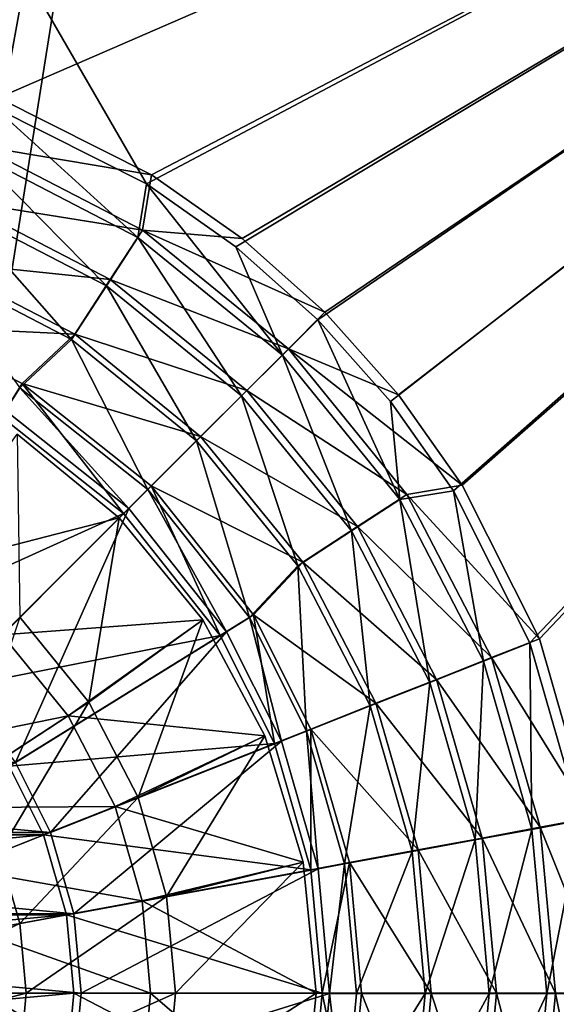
# Model space of a CAD drawing. Header units: metres. Extents: x -1004 to 0, y -808 to 0.
# Tile 20 of 139: x -446 to -366, y -446 to -299. Entities that reach past the tile are written whole.
import ezdxf

# ---------------------------------------------------------------- set-up
doc = ezdxf.new("R2010")
doc.units = ezdxf.units.M

msp = doc.modelspace()

# ---------------------------------------------------------------- linework, layer by layer
at = {"layer": 'top0123411'}
for points in [[(-10, -10, 90), (-502.018646, -625.846375, 90), (-994.037292, -10, 90)], [(-494.003571, -626.560364, 90), (-502.018646, -625.846375, 90), (-10, -10, 90)], [(-485.779327, -628.854126, 90), (-494.003571, -626.560364, 90), (-10, -10, 90)], [(-477.800262, -632.855408, 90), (-485.779327, -628.854126, 90), (-10, -10, 90)], [(-10, -10, 90), (-470.61264, -638.481506, 90), (-477.800262, -632.855408, 90)], [(-217.024689, -763.271118, 90), (-470.61264, -638.481506, 90), (-10, -10, 90)], [(-502.018616, -79.224953, 118.640182), (-502.018646, -605.043579, 109.461983), (-406.245697, -78.120522, 118.659462)], [(-502.018646, -605.043579, 109.461983), (-490.16217, -606.131226, 109.443001), (-406.245697, -78.120522, 118.659462)], [(-406.245697, -78.120522, 118.659462), (-490.16217, -606.131226, 109.443001), (-63.32338, -322.340668, 114.396584)], [(-63.32338, -322.340668, 114.396584), (-64.29863, -283.87738, 115.067963), (-406.245697, -78.120522, 118.659462)], [(-490.16217, -606.131226, 109.443001), (-62.767208, -397.710876, 113.080994), (-63.32338, -322.340668, 114.396584)], [(-490.16217, -606.131226, 109.443001), (-478.035339, -609.617432, 109.382149), (-62.767208, -397.710876, 113.080994)], [(-478.035339, -609.617432, 109.382149), (-63.974846, -472.164825, 111.781395), (-62.767208, -397.710876, 113.080994)]]:
    msp.add_3dface(points, dxfattribs=at)
at = {"layer": 'top0123412'}
for points in [[(-449.837494, -312.256042, 2169.999756), (-427.269409, -323.616211, 2169.999756), (-502.018646, -194.333847, 2169.999756)], [(-502.018646, -194.333847, 2169.999756), (-427.269409, -323.616211, 2169.999756), (-183.245575, -194.333847, 2169.999756)], [(-427.269409, -323.616211, 2169.999756), (-413.942505, -332.992767, 2169.999756), (-183.245575, -194.333847, 2169.999756)], [(-183.245575, -194.333847, 2169.999756), (-413.942505, -332.992767, 2169.999756), (-401.78009, -343.837189, 2169.999756)], [(-401.78009, -343.837189, 2169.999756), (-390.951721, -355.994965, 2169.999756), (-183.245575, -194.333847, 2169.999756)], [(-390.951721, -355.994965, 2169.999756), (-381.589203, -369.314484, 2169.999756), (-183.245575, -194.333847, 2169.999756)], [(-381.589203, -369.314484, 2169.999756), (-370.22757, -391.913391, 2169.999756), (-183.245575, -194.333847, 2169.999756)], [(-370.22757, -391.913391, 2169.999756), (-362.654358, -418.302765, 2169.999756), (-183.245575, -194.333847, 2169.999756)], [(-183.245575, -195.279739, 2167.143799), (-449.289581, -310.821777, 2167.143799), (-502.018646, -195.279739, 2167.143799)], [(-426.47702, -322.301056, 2167.143799), (-449.289581, -310.821777, 2167.143799), (-183.245575, -195.279739, 2167.143799)], [(-413.013092, -331.770416, 2167.143799), (-426.47702, -322.301056, 2167.143799), (-183.245575, -195.279739, 2167.143799)], [(-183.245575, -195.279739, 2167.143799), (-400.724335, -342.721741, 2167.143799), (-413.013092, -331.770416, 2167.143799)], [(-389.77298, -355.010529, 2167.143799), (-400.724335, -342.721741, 2167.143799), (-183.245575, -195.279739, 2167.143799)], [(-380.303619, -368.474457, 2167.143799), (-389.77298, -355.010529, 2167.143799), (-183.245575, -195.279739, 2167.143799)], [(-183.245575, -195.279739, 2167.143799), (-368.824341, -391.287018, 2167.143799), (-380.303619, -368.474457, 2167.143799)], [(-361.158539, -417.94873, 2167.143799), (-368.824341, -391.287018, 2167.143799), (-183.245575, -195.279739, 2167.143799)], [(-449.289581, -310.821777, 2167.143799), (-426.47702, -322.301056, 2167.143799), (-452.112244, -317.955048, 2158.308838)], [(-452.570892, -319.161133, 2161.194092), (-428.51004, -331.631378, 2161.194092), (-449.837494, -312.256042, 2169.999756)], [(-428.51004, -331.631378, 2161.194092), (-427.269409, -323.616211, 2169.999756), (-449.837494, -312.256042, 2169.999756)], [(-455.728973, -327.135315, 2153.198975), (-433.204834, -338.809113, 2153.198975), (-452.570892, -319.161133, 2161.194092)], [(-452.112244, -317.955048, 2158.308838), (-427.827759, -330.535919, 2158.308838), (-455.338867, -326.105316, 2150.335205)], [(-433.204834, -338.809113, 2153.198975), (-428.51004, -331.631378, 2161.194092), (-452.570892, -319.161133, 2161.194092)], [(-426.47702, -322.301056, 2167.143799), (-427.827759, -330.535919, 2158.308838), (-452.112244, -317.955048, 2158.308838)], [(-428.51004, -331.631378, 2161.194092), (-407.032928, -349.086884, 2161.194092), (-427.269409, -323.616211, 2169.999756)], [(-426.47702, -322.301056, 2167.143799), (-413.013092, -331.770416, 2167.143799), (-427.827759, -330.535919, 2158.308838)], [(-407.032928, -349.086884, 2161.194092), (-413.942505, -332.992767, 2169.999756), (-427.269409, -323.616211, 2169.999756)], [(-455.338867, -326.105316, 2150.335205), (-432.624451, -337.872803, 2150.335205), (-458.905396, -335.114227, 2143.397217)], [(-427.827759, -330.535919, 2158.308838), (-432.624451, -337.872803, 2150.335205), (-455.338867, -326.105316, 2150.335205)], [(-459.23407, -335.985565, 2146.241211), (-438.415466, -346.775421, 2146.241211), (-455.728973, -327.135315, 2153.198975)], [(-438.415466, -346.775421, 2146.241211), (-433.204834, -338.809113, 2153.198975), (-455.728973, -327.135315, 2153.198975)], [(-432.624451, -337.872803, 2150.335205), (-427.827759, -330.535919, 2158.308838), (-406.148865, -348.146301, 2158.308838)], [(-413.013092, -331.770416, 2167.143799), (-400.724335, -342.721741, 2167.143799), (-427.827759, -330.535919, 2158.308838)], [(-427.827759, -330.535919, 2158.308838), (-400.724335, -342.721741, 2167.143799), (-406.148865, -348.146301, 2158.308838)], [(-433.204834, -338.809113, 2153.198975), (-413.099426, -355.14978, 2153.198975), (-428.51004, -331.631378, 2161.194092)], [(-413.099426, -355.14978, 2153.198975), (-407.032928, -349.086884, 2161.194092), (-428.51004, -331.631378, 2161.194092)], [(-401.78009, -343.837189, 2169.999756), (-413.942505, -332.992767, 2169.999756), (-407.032928, -349.086884, 2161.194092)], [(-458.905396, -335.114227, 2143.397217), (-437.926453, -345.982605, 2143.397217), (-462.73587, -344.787262, 2137.627197)], [(-432.624451, -337.872803, 2150.335205), (-437.926453, -345.982605, 2143.397217), (-458.905396, -335.114227, 2143.397217)], [(-446.10199, -353.965118, 2140.483154), (-438.415466, -346.775421, 2146.241211), (-459.23407, -335.985565, 2146.241211)], [(-437.926453, -345.982605, 2143.397217), (-432.624451, -337.872803, 2150.335205), (-412.347168, -354.344604, 2150.335205)], [(-412.347168, -354.344604, 2150.335205), (-432.624451, -337.872803, 2150.335205), (-406.148865, -348.146301, 2158.308838)], [(-438.415466, -346.775421, 2146.241211), (-419.832458, -361.878784, 2146.241211), (-433.204834, -338.809113, 2153.198975)], [(-419.832458, -361.878784, 2146.241211), (-413.099426, -355.14978, 2153.198975), (-433.204834, -338.809113, 2153.198975)], [(-400.724335, -342.721741, 2167.143799), (-389.77298, -355.010529, 2167.143799), (-406.148865, -348.146301, 2158.308838)], [(-407.032928, -349.086884, 2161.194092), (-389.59021, -370.574341, 2161.194092), (-401.78009, -343.837189, 2169.999756)], [(-389.59021, -370.574341, 2161.194092), (-390.951721, -355.994965, 2169.999756), (-401.78009, -343.837189, 2169.999756)], [(-437.926453, -345.982605, 2143.397217), (-445.733917, -353.343445, 2137.627197), (-462.73587, -344.787262, 2137.627197)], [(-462.73587, -344.787262, 2137.627197), (-445.733917, -353.343445, 2137.627197), (-448.798889, -358.28421, 2137.627197)], [(-446.10199, -353.965118, 2140.483154), (-427.043518, -369.085602, 2140.483154), (-438.415466, -346.775421, 2146.241211)], [(-445.733917, -353.343445, 2137.627197), (-437.926453, -345.982605, 2143.397217), (-419.198456, -361.195892, 2143.397217)], [(-427.043518, -369.085602, 2140.483154), (-419.832458, -361.878784, 2146.241211), (-438.415466, -346.775421, 2146.241211)], [(-419.198456, -361.195892, 2143.397217), (-437.926453, -345.982605, 2143.397217), (-412.347168, -354.344604, 2150.335205)], [(-412.347168, -354.344604, 2150.335205), (-406.148865, -348.146301, 2158.308838), (-388.538513, -369.825195, 2158.308838)], [(-406.148865, -348.146301, 2158.308838), (-389.77298, -355.010529, 2167.143799), (-380.303619, -368.474457, 2167.143799)], [(-406.148865, -348.146301, 2158.308838), (-380.303619, -368.474457, 2167.143799), (-388.538513, -369.825195, 2158.308838)], [(-413.099426, -355.14978, 2153.198975), (-396.770721, -375.264893, 2153.198975), (-407.032928, -349.086884, 2161.194092)], [(-396.770721, -375.264893, 2153.198975), (-389.59021, -370.574341, 2161.194092), (-407.032928, -349.086884, 2161.194092)], [(-448.798889, -358.28421, 2137.627197), (-445.733917, -353.343445, 2137.627197), (-430.666382, -372.663788, 2137.627197)], [(-429.866547, -371.919464, 2140.483154), (-446.10199, -353.965118, 2140.483154), (-448.207489, -357.36615, 2140.483154)], [(-427.043518, -369.085602, 2140.483154), (-446.10199, -353.965118, 2140.483154), (-429.866547, -371.919464, 2140.483154)], [(-426.555084, -368.552521, 2137.627197), (-445.733917, -353.343445, 2137.627197), (-419.198456, -361.195892, 2143.397217)], [(-445.733917, -353.343445, 2137.627197), (-426.555084, -368.552521, 2137.627197), (-430.666382, -372.663788, 2137.627197)], [(-419.198456, -361.195892, 2143.397217), (-412.347168, -354.344604, 2150.335205), (-395.875366, -374.621887, 2150.335205)], [(-395.875366, -374.621887, 2150.335205), (-412.347168, -354.344604, 2150.335205), (-388.538513, -369.825195, 2158.308838)], [(-419.832458, -361.878784, 2146.241211), (-404.740173, -380.470764, 2146.241211), (-413.099426, -355.14978, 2153.198975)], [(-404.740173, -380.470764, 2146.241211), (-396.770721, -375.264893, 2153.198975), (-413.099426, -355.14978, 2153.198975)], [(-456.00415, -398.036957, 2169.999756), (-429.866547, -371.919464, 2140.483154), (-448.207489, -357.36615, 2140.483154)], [(-381.589203, -369.314484, 2169.999756), (-390.951721, -355.994965, 2169.999756), (-389.59021, -370.574341, 2161.194092)], [(-448.798889, -358.28421, 2137.627197), (-430.666382, -372.663788, 2137.627197), (-468.277069, -389.683258, 2167.143799)], [(-426.555084, -368.552521, 2137.627197), (-419.198456, -361.195892, 2143.397217), (-403.985168, -379.923889, 2143.397217)], [(-403.985168, -379.923889, 2143.397217), (-419.198456, -361.195892, 2143.397217), (-395.875366, -374.621887, 2150.335205)], [(-427.043518, -369.085602, 2140.483154), (-411.945526, -388.135132, 2140.483154), (-419.832458, -361.878784, 2146.241211)], [(-411.945526, -388.135132, 2140.483154), (-404.740173, -380.470764, 2146.241211), (-419.832458, -361.878784, 2146.241211)], [(-430.666382, -372.663788, 2137.627197), (-426.555084, -368.552521, 2137.627197), (-416.286774, -390.796326, 2137.627197)], [(-415.341156, -390.249329, 2140.483154), (-427.043518, -369.085602, 2140.483154), (-429.866547, -371.919464, 2140.483154)], [(-411.945526, -388.135132, 2140.483154), (-427.043518, -369.085602, 2140.483154), (-415.341156, -390.249329, 2140.483154)], [(-411.346008, -387.731354, 2137.627197), (-426.555084, -368.552521, 2137.627197), (-403.985168, -379.923889, 2143.397217)], [(-426.555084, -368.552521, 2137.627197), (-411.346008, -387.731354, 2137.627197), (-416.286774, -390.796326, 2137.627197)], [(-380.303619, -368.474457, 2167.143799), (-368.824341, -391.287018, 2167.143799), (-388.538513, -369.825195, 2158.308838)], [(-395.875366, -374.621887, 2150.335205), (-388.538513, -369.825195, 2158.308838), (-375.957611, -394.10968, 2158.308838)], [(-389.59021, -370.574341, 2161.194092), (-377.134308, -394.642639, 2161.194092), (-381.589203, -369.314484, 2169.999756)], [(-388.538513, -369.825195, 2158.308838), (-368.824341, -391.287018, 2167.143799), (-375.957611, -394.10968, 2158.308838)], [(-377.134308, -394.642639, 2161.194092), (-370.22757, -391.913391, 2169.999756), (-381.589203, -369.314484, 2169.999756)], [(-456.00415, -398.036957, 2169.999756), (-446.746582, -409.717224, 2169.999756), (-429.866547, -371.919464, 2140.483154)], [(-446.746582, -409.717224, 2169.999756), (-415.341156, -390.249329, 2140.483154), (-429.866547, -371.919464, 2140.483154)], [(-396.770721, -375.264893, 2153.198975), (-385.110352, -397.79599, 2153.198975), (-389.59021, -370.574341, 2161.194092)], [(-385.110352, -397.79599, 2153.198975), (-377.134308, -394.642639, 2161.194092), (-389.59021, -370.574341, 2161.194092)], [(-430.666382, -372.663788, 2137.627197), (-456.793945, -398.791382, 2167.143799), (-468.277069, -389.683258, 2167.143799)], [(-430.666382, -372.663788, 2137.627197), (-416.286774, -390.796326, 2137.627197), (-456.793945, -398.791382, 2167.143799)], [(-403.985168, -379.923889, 2143.397217), (-395.875366, -374.621887, 2150.335205), (-384.10788, -397.336304, 2150.335205)], [(-384.10788, -397.336304, 2150.335205), (-395.875366, -374.621887, 2150.335205), (-375.957611, -394.10968, 2158.308838)], [(-404.740173, -380.470764, 2146.241211), (-393.962708, -401.295807, 2146.241211), (-396.770721, -375.264893, 2153.198975)], [(-393.962708, -401.295807, 2146.241211), (-385.110352, -397.79599, 2153.198975), (-396.770721, -375.264893, 2153.198975)], [(-411.945526, -388.135132, 2140.483154), (-403.443298, -405.044983, 2140.483154), (-404.740173, -380.470764, 2146.241211)], [(-411.346008, -387.731354, 2137.627197), (-403.985168, -379.923889, 2143.397217), (-393.116791, -400.902832, 2143.397217)], [(-403.443298, -405.044983, 2140.483154), (-393.962708, -401.295807, 2146.241211), (-404.740173, -380.470764, 2146.241211)], [(-393.116791, -400.902832, 2143.397217), (-403.985168, -379.923889, 2143.397217), (-384.10788, -397.336304, 2150.335205)], [(-416.286774, -390.796326, 2137.627197), (-411.346008, -387.731354, 2137.627197), (-408.195831, -406.873444, 2137.627197)], [(-407.158081, -406.528473, 2140.483154), (-411.945526, -388.135132, 2140.483154), (-415.341156, -390.249329, 2140.483154)], [(-403.443298, -405.044983, 2140.483154), (-411.945526, -388.135132, 2140.483154), (-407.158081, -406.528473, 2140.483154)], [(-402.789825, -404.733307, 2137.627197), (-411.346008, -387.731354, 2137.627197), (-393.116791, -400.902832, 2143.397217)], [(-411.346008, -387.731354, 2137.627197), (-402.789825, -404.733307, 2137.627197), (-408.195831, -406.873444, 2137.627197)], [(-416.286774, -390.796326, 2137.627197), (-447.685822, -410.274506, 2167.143799), (-456.793945, -398.791382, 2167.143799)], [(-416.286774, -390.796326, 2137.627197), (-408.195831, -406.873444, 2137.627197), (-447.685822, -410.274506, 2167.143799)], [(-446.746582, -409.717224, 2169.999756), (-441.522003, -420.108612, 2169.999756), (-415.341156, -390.249329, 2140.483154)], [(-441.522003, -420.108612, 2169.999756), (-407.158081, -406.528473, 2140.483154), (-415.341156, -390.249329, 2140.483154)], [(-377.134308, -394.642639, 2161.194092), (-369.957367, -419.651031, 2161.194092), (-370.22757, -391.913391, 2169.999756)], [(-368.824341, -391.287018, 2167.143799), (-361.158539, -417.94873, 2167.143799), (-375.957611, -394.10968, 2158.308838)], [(-369.957367, -419.651031, 2161.194092), (-362.654358, -418.302765, 2169.999756), (-370.22757, -391.913391, 2169.999756)], [(-385.110352, -397.79599, 2153.198975), (-378.391785, -421.207153, 2153.198975), (-377.134308, -394.642639, 2161.194092)], [(-384.10788, -397.336304, 2150.335205), (-375.957611, -394.10968, 2158.308838), (-368.701752, -419.345459, 2158.308838)], [(-378.391785, -421.207153, 2153.198975), (-369.957367, -419.651031, 2161.194092), (-377.134308, -394.642639, 2161.194092)], [(-375.957611, -394.10968, 2158.308838), (-361.158539, -417.94873, 2167.143799), (-368.701752, -419.345459, 2158.308838)], [(-393.962708, -401.295807, 2146.241211), (-387.752869, -422.934265, 2146.241211), (-385.110352, -397.79599, 2153.198975)], [(-393.116791, -400.902832, 2143.397217), (-384.10788, -397.336304, 2150.335205), (-377.321136, -420.940521, 2150.335205)], [(-387.752869, -422.934265, 2146.241211), (-378.391785, -421.207153, 2153.198975), (-385.110352, -397.79599, 2153.198975)], [(-377.321136, -420.940521, 2150.335205), (-384.10788, -397.336304, 2150.335205), (-368.701752, -419.345459, 2158.308838)], [(-403.443298, -405.044983, 2140.483154), (-397.778778, -424.783356, 2140.483154), (-393.962708, -401.295807, 2146.241211)], [(-402.789825, -404.733307, 2137.627197), (-393.116791, -400.902832, 2143.397217), (-386.848572, -422.703583, 2143.397217)], [(-397.778778, -424.783356, 2140.483154), (-387.752869, -422.934265, 2146.241211), (-393.962708, -401.295807, 2146.241211)], [(-386.848572, -422.703583, 2143.397217), (-393.116791, -400.902832, 2143.397217), (-377.321136, -420.940521, 2150.335205)], [(-408.195831, -406.873444, 2137.627197), (-402.789825, -404.733307, 2137.627197), (-402.796021, -425.654083, 2137.627197)], [(-401.709503, -425.524811, 2140.483154), (-403.443298, -405.044983, 2140.483154), (-407.158081, -406.528473, 2140.483154)], [(-397.778778, -424.783356, 2140.483154), (-403.443298, -405.044983, 2140.483154), (-401.709503, -425.524811, 2140.483154)], [(-402.789825, -404.733307, 2137.627197), (-397.078857, -424.596069, 2137.627197), (-402.796021, -425.654083, 2137.627197)], [(-397.078857, -424.596069, 2137.627197), (-402.789825, -404.733307, 2137.627197), (-386.848572, -422.703583, 2143.397217)], [(-408.195831, -406.873444, 2137.627197), (-442.551605, -420.474213, 2167.143799), (-447.685822, -410.274506, 2167.143799)], [(-408.195831, -406.873444, 2137.627197), (-402.796021, -425.654083, 2137.627197), (-442.551605, -420.474213, 2167.143799)], [(-441.522003, -420.108612, 2169.999756), (-438.047211, -432.223419, 2169.999756), (-407.158081, -406.528473, 2140.483154)], [(-438.047211, -432.223419, 2169.999756), (-401.709503, -425.524811, 2140.483154), (-407.158081, -406.528473, 2140.483154)], [(-557.29071, -409.717224, 2169.999756), (-562.51532, -420.108612, 2169.999756), (-441.522003, -420.108612, 2169.999756)], [(-557.29071, -409.717224, 2169.999756), (-441.522003, -420.108612, 2169.999756), (-446.746582, -409.717224, 2169.999756)], [(-447.685822, -410.274506, 2167.143799), (-442.551605, -420.474213, 2167.143799), (-561.485718, -420.474213, 2167.143799)], [(-369.957367, -419.651031, 2161.194092), (-367.728546, -444.096008, 2161.194092), (-362.654358, -418.302765, 2169.999756)], [(-361.158539, -417.94873, 2167.143799), (-358.766846, -444.016083, 2167.143799), (-368.701752, -419.345459, 2158.308838)], [(-367.728546, -444.096008, 2161.194092), (-360.302094, -444.059662, 2169.999756), (-362.654358, -418.302765, 2169.999756)], [(-562.51532, -420.108612, 2169.999756), (-565.990112, -432.223419, 2169.999756), (-438.047211, -432.223419, 2169.999756)], [(-562.51532, -420.108612, 2169.999756), (-438.047211, -432.223419, 2169.999756), (-441.522003, -420.108612, 2169.999756)], [(-378.391785, -421.207153, 2153.198975), (-376.305298, -444.090912, 2153.198975), (-369.957367, -419.651031, 2161.194092)], [(-377.321136, -420.940521, 2150.335205), (-368.701752, -419.345459, 2158.308838), (-366.438293, -444.016083, 2158.308838)], [(-376.305298, -444.090912, 2153.198975), (-367.728546, -444.096008, 2161.194092), (-369.957367, -419.651031, 2161.194092)], [(-368.701752, -419.345459, 2158.308838), (-358.766846, -444.016083, 2167.143799), (-366.438293, -444.016083, 2158.308838)], [(-442.551605, -420.474213, 2167.143799), (-564.908264, -432.377838, 2167.143799), (-561.485718, -420.474213, 2167.143799)], [(-442.551605, -420.474213, 2167.143799), (-439.129059, -432.377838, 2167.143799), (-564.908264, -432.377838, 2167.143799)], [(-402.796021, -425.654083, 2137.627197), (-439.129059, -432.377838, 2167.143799), (-442.551605, -420.474213, 2167.143799)], [(-387.752869, -422.934265, 2146.241211), (-385.824402, -444.085236, 2146.241211), (-378.391785, -421.207153, 2153.198975)], [(-386.848572, -422.703583, 2143.397217), (-377.321136, -420.940521, 2150.335205), (-375.20401, -444.016083, 2150.335205)], [(-385.824402, -444.085236, 2146.241211), (-376.305298, -444.090912, 2153.198975), (-378.391785, -421.207153, 2153.198975)], [(-375.20401, -444.016083, 2150.335205), (-377.321136, -420.940521, 2150.335205), (-366.438293, -444.016083, 2158.308838)], [(-397.778778, -424.783356, 2140.483154), (-396.019379, -444.048767, 2140.483154), (-387.752869, -422.934265, 2146.241211)], [(-397.078857, -424.596069, 2137.627197), (-386.848572, -422.703583, 2143.397217), (-384.893188, -444.016083, 2143.397217)], [(-396.019379, -444.048767, 2140.483154), (-385.824402, -444.085236, 2146.241211), (-387.752869, -422.934265, 2146.241211)], [(-384.893188, -444.016083, 2143.397217), (-386.848572, -422.703583, 2143.397217), (-375.20401, -444.016083, 2150.335205)], [(-402.796021, -425.654083, 2137.627197), (-397.078857, -424.596069, 2137.627197), (-401.111298, -444.016083, 2137.627197)], [(-397.078857, -424.596069, 2137.627197), (-395.297058, -444.016083, 2137.627197), (-401.111298, -444.016083, 2137.627197)], [(-395.297058, -444.016083, 2137.627197), (-397.078857, -424.596069, 2137.627197), (-384.893188, -444.016083, 2143.397217)], [(-402.796021, -425.654083, 2137.627197), (-401.111298, -444.016083, 2137.627197), (-439.129059, -432.377838, 2167.143799)], [(-438.047211, -432.223419, 2169.999756), (-436.96933, -444.042145, 2169.999756), (-401.709503, -425.524811, 2140.483154)], [(-436.96933, -444.042145, 2169.999756), (-400.019379, -444.056702, 2140.483154), (-401.709503, -425.524811, 2140.483154)], [(-400.019379, -444.056702, 2140.483154), (-397.778778, -424.783356, 2140.483154), (-401.709503, -425.524811, 2140.483154)], [(-400.019379, -444.056702, 2140.483154), (-396.019379, -444.048767, 2140.483154), (-397.778778, -424.783356, 2140.483154)], [(-565.990112, -432.223419, 2169.999756), (-567.067993, -444.042145, 2169.999756), (-436.96933, -444.042145, 2169.999756)], [(-565.990112, -432.223419, 2169.999756), (-436.96933, -444.042145, 2169.999756), (-438.047211, -432.223419, 2169.999756)], [(-439.129059, -432.377838, 2167.143799), (-565.976074, -444.016083, 2167.143799), (-564.908264, -432.377838, 2167.143799)], [(-439.129059, -432.377838, 2167.143799), (-438.061249, -444.016083, 2167.143799), (-565.976074, -444.016083, 2167.143799)], [(-401.111298, -444.016083, 2137.627197), (-438.061249, -444.016083, 2167.143799), (-439.129059, -432.377838, 2167.143799)], [(-567.067993, -444.042145, 2169.999756), (-438.065399, -455.907043, 2169.999756), (-436.96933, -444.042145, 2169.999756)], [(-567.067993, -444.042145, 2169.999756), (-565.971924, -455.907043, 2169.999756), (-438.065399, -455.907043, 2169.999756)], [(-438.061249, -444.016083, 2167.143799), (-564.908264, -455.654327, 2167.143799), (-565.976074, -444.016083, 2167.143799)], [(-438.061249, -444.016083, 2167.143799), (-439.129059, -455.654327, 2167.143799), (-564.908264, -455.654327, 2167.143799)], [(-402.796021, -462.378082, 2137.627197), (-439.129059, -455.654327, 2167.143799), (-438.061249, -444.016083, 2167.143799)], [(-436.96933, -444.042145, 2169.999756), (-438.065399, -455.907043, 2169.999756), (-400.019379, -444.056702, 2140.483154)], [(-438.065399, -455.907043, 2169.999756), (-401.738037, -462.661499, 2140.483154), (-400.019379, -444.056702, 2140.483154)], [(-401.111298, -444.016083, 2137.627197), (-402.796021, -462.378082, 2137.627197), (-438.061249, -444.016083, 2167.143799)], [(-401.111298, -444.016083, 2137.627197), (-397.078857, -463.436096, 2137.627197), (-402.796021, -462.378082, 2137.627197)], [(-401.738037, -462.661499, 2140.483154), (-397.801758, -463.372803, 2140.483154), (-400.019379, -444.056702, 2140.483154)], [(-401.111298, -444.016083, 2137.627197), (-395.297058, -444.016083, 2137.627197), (-397.078857, -463.436096, 2137.627197)], [(-397.801758, -463.372803, 2140.483154), (-396.019379, -444.048767, 2140.483154), (-400.019379, -444.056702, 2140.483154)], [(-396.019379, -444.048767, 2140.483154), (-397.801758, -463.372803, 2140.483154), (-385.824402, -444.085236, 2146.241211)], [(-397.801758, -463.372803, 2140.483154), (-387.778046, -465.233887, 2146.241211), (-385.824402, -444.085236, 2146.241211)], [(-397.078857, -463.436096, 2137.627197), (-395.297058, -444.016083, 2137.627197), (-386.848572, -465.328583, 2143.397217)], [(-395.297058, -444.016083, 2137.627197), (-384.893188, -444.016083, 2143.397217), (-386.848572, -465.328583, 2143.397217)], [(-385.824402, -444.085236, 2146.241211), (-387.778046, -465.233887, 2146.241211), (-376.305298, -444.090912, 2153.198975)], [(-387.778046, -465.233887, 2146.241211), (-378.419006, -466.972137, 2153.198975), (-376.305298, -444.090912, 2153.198975)], [(-386.848572, -465.328583, 2143.397217), (-384.893188, -444.016083, 2143.397217), (-377.321136, -467.091675, 2150.335205)], [(-384.893188, -444.016083, 2143.397217), (-375.20401, -444.016083, 2150.335205), (-377.321136, -467.091675, 2150.335205)], [(-376.305298, -444.090912, 2153.198975), (-378.419006, -466.972137, 2153.198975), (-367.728546, -444.096008, 2161.194092)], [(-378.419006, -466.972137, 2153.198975), (-369.98645, -468.5383, 2161.194092), (-367.728546, -444.096008, 2161.194092)], [(-377.321136, -467.091675, 2150.335205), (-375.20401, -444.016083, 2150.335205), (-368.701752, -468.686707, 2158.308838)], [(-375.20401, -444.016083, 2150.335205), (-366.438293, -444.016083, 2158.308838), (-368.701752, -468.686707, 2158.308838)], [(-367.728546, -444.096008, 2161.194092), (-369.98645, -468.5383, 2161.194092), (-360.302094, -444.059662, 2169.999756)], [(-369.98645, -468.5383, 2161.194092), (-362.685059, -469.895203, 2169.999756), (-360.302094, -444.059662, 2169.999756)], [(-366.438293, -444.016083, 2158.308838), (-361.158539, -470.083466, 2167.143799), (-368.701752, -468.686707, 2158.308838)], [(-358.766846, -444.016083, 2167.143799), (-361.158539, -470.083466, 2167.143799), (-366.438293, -444.016083, 2158.308838)]]:
    msp.add_3dface(points, dxfattribs=at)
at = {"layer": 'top0123420'}
for points in [[(-446.461639, -360.86911, 2134.872559), (-431.307983, -373.30542, 2134.872559), (-460.76474, -380.915344, 2129.237549)], [(-446.461639, -360.86911, 2136.719971), (-431.307983, -373.30542, 2136.719971), (-446.461639, -360.86911, 2134.872559)], [(-431.307983, -373.30542, 2136.719971), (-431.307983, -373.30542, 2134.872559), (-446.461639, -360.86911, 2134.872559)], [(-431.307983, -373.30542, 2136.719971), (-446.461639, -360.86911, 2136.719971), (-446.101379, -388.098816, 2147.430664)], [(-431.307983, -373.30542, 2134.872559), (-448.710175, -390.707611, 2129.237549), (-460.76474, -380.915344, 2129.237549)], [(-431.307983, -373.30542, 2134.872559), (-418.871704, -388.459076, 2134.872559), (-448.710175, -390.707611, 2129.237549)], [(-446.101379, -388.098816, 2147.430664), (-435.829926, -400.743317, 2147.430664), (-431.307983, -373.30542, 2136.719971)], [(-435.829926, -400.743317, 2147.430664), (-418.871704, -388.459076, 2136.719971), (-431.307983, -373.30542, 2136.719971)], [(-431.307983, -373.30542, 2136.719971), (-418.871704, -388.459076, 2136.719971), (-431.307983, -373.30542, 2134.872559)], [(-418.871704, -388.459076, 2136.719971), (-418.871704, -388.459076, 2134.872559), (-431.307983, -373.30542, 2134.872559)], [(-454.420868, -412.897675, 2155.620361), (-435.829926, -400.743317, 2147.430664), (-446.101379, -388.098816, 2147.430664)], [(-418.871704, -388.459076, 2134.872559), (-438.917908, -402.762177, 2129.237549), (-448.710175, -390.707611, 2129.237549)], [(-418.871704, -388.459076, 2134.872559), (-409.630707, -405.747742, 2134.872559), (-438.917908, -402.762177, 2129.237549)], [(-435.829926, -400.743317, 2147.430664), (-428.491974, -414.907532, 2147.430664), (-418.871704, -388.459076, 2136.719971)], [(-428.491974, -414.907532, 2147.430664), (-409.630707, -405.747742, 2136.719971), (-418.871704, -388.459076, 2136.719971)], [(-418.871704, -388.459076, 2136.719971), (-409.630707, -405.747742, 2136.719971), (-418.871704, -388.459076, 2134.872559)], [(-409.630707, -405.747742, 2136.719971), (-409.630707, -405.747742, 2134.872559), (-418.871704, -388.459076, 2134.872559)], [(-448.710175, -390.707611, 2129.237549), (-438.917908, -402.762177, 2129.237549), (-466.368927, -408.366364, 2125.187256)], [(-454.420868, -412.897675, 2155.620361), (-449.143982, -423.083496, 2155.620361), (-435.829926, -400.743317, 2147.430664)], [(-449.143982, -423.083496, 2155.620361), (-428.491974, -414.907532, 2147.430664), (-435.829926, -400.743317, 2147.430664)], [(-438.917908, -402.762177, 2129.237549), (-459.820404, -416.427765, 2125.187256), (-466.368927, -408.366364, 2125.187256)], [(-438.917908, -402.762177, 2129.237549), (-431.922302, -416.265594, 2129.237549), (-459.820404, -416.427765, 2125.187256)], [(-409.630707, -405.747742, 2134.872559), (-431.922302, -416.265594, 2129.237549), (-438.917908, -402.762177, 2129.237549)], [(-409.630707, -405.747742, 2134.872559), (-403.940125, -424.50705, 2134.872559), (-431.922302, -416.265594, 2129.237549)], [(-409.630707, -405.747742, 2136.719971), (-428.491974, -414.907532, 2147.430664), (-424.259888, -429.626648, 2147.430664)], [(-403.940125, -424.50705, 2136.719971), (-409.630707, -405.747742, 2136.719971), (-424.259888, -429.626648, 2147.430664)], [(-409.630707, -405.747742, 2136.719971), (-403.940125, -424.50705, 2136.719971), (-409.630707, -405.747742, 2134.872559)], [(-403.940125, -424.50705, 2136.719971), (-403.940125, -424.50705, 2134.872559), (-409.630707, -405.747742, 2134.872559)], [(-428.491974, -414.907532, 2147.430664), (-449.143982, -423.083496, 2155.620361), (-446.100616, -433.668304, 2155.620361)], [(-424.259888, -429.626648, 2147.430664), (-428.491974, -414.907532, 2147.430664), (-446.100616, -433.668304, 2155.620361)], [(-431.922302, -416.265594, 2129.237549), (-455.142151, -425.458099, 2125.187256), (-459.820404, -416.427765, 2125.187256)], [(-431.922302, -416.265594, 2129.237549), (-427.887665, -430.297974, 2129.237549), (-455.142151, -425.458099, 2125.187256)], [(-403.940125, -424.50705, 2134.872559), (-427.887665, -430.297974, 2129.237549), (-431.922302, -416.265594, 2129.237549)], [(-446.100616, -433.668304, 2155.620361), (-449.143982, -423.083496, 2155.620361), (-468.750153, -437.85968, 2161.084473)], [(-403.940125, -424.50705, 2134.872559), (-402.018646, -444.016083, 2134.872559), (-427.887665, -430.297974, 2129.237549)], [(-403.940125, -424.50705, 2136.719971), (-424.259888, -429.626648, 2147.430664), (-422.939697, -444.016083, 2147.430664)], [(-402.018646, -444.016083, 2136.719971), (-403.940125, -424.50705, 2136.719971), (-422.939697, -444.016083, 2147.430664)], [(-403.940125, -424.50705, 2136.719971), (-402.018646, -444.016083, 2136.719971), (-403.940125, -424.50705, 2134.872559)], [(-402.018646, -444.016083, 2136.719971), (-402.018646, -444.016083, 2134.872559), (-403.940125, -424.50705, 2134.872559)], [(-455.142151, -425.458099, 2125.187256), (-427.887665, -430.297974, 2129.237549), (-452.444, -434.842163, 2125.187256)], [(-452.444, -434.842163, 2125.187256), (-427.887665, -430.297974, 2129.237549), (-426.629059, -444.016083, 2129.237549)], [(-424.259888, -429.626648, 2147.430664), (-446.100616, -433.668304, 2155.620361), (-445.151215, -444.016083, 2155.620361)], [(-422.939697, -444.016083, 2147.430664), (-424.259888, -429.626648, 2147.430664), (-445.151215, -444.016083, 2155.620361)], [(-427.887665, -430.297974, 2129.237549), (-402.018646, -444.016083, 2134.872559), (-426.629059, -444.016083, 2129.237549)], [(-446.100616, -433.668304, 2155.620361), (-468.750153, -437.85968, 2161.084473), (-468.185303, -444.016083, 2161.084473)], [(-445.151215, -444.016083, 2155.620361), (-446.100616, -433.668304, 2155.620361), (-468.185303, -444.016083, 2161.084473)], [(-426.629059, -444.016083, 2129.237549), (-451.602325, -444.016083, 2125.187256), (-452.444, -434.842163, 2125.187256)], [(-468.185303, -444.016083, 2161.084473), (-468.750153, -450.172516, 2161.084473), (-445.151215, -444.016083, 2155.620361)], [(-468.750153, -450.172516, 2161.084473), (-446.100616, -454.363861, 2155.620361), (-445.151215, -444.016083, 2155.620361)], [(-427.887665, -457.734192, 2129.237549), (-452.444, -453.190002, 2125.187256), (-451.602325, -444.016083, 2125.187256)], [(-426.629059, -444.016083, 2129.237549), (-427.887665, -457.734192, 2129.237549), (-451.602325, -444.016083, 2125.187256)], [(-445.151215, -444.016083, 2155.620361), (-446.100616, -454.363861, 2155.620361), (-422.939697, -444.016083, 2147.430664)], [(-446.100616, -454.363861, 2155.620361), (-424.259888, -458.405548, 2147.430664), (-422.939697, -444.016083, 2147.430664)], [(-426.629059, -444.016083, 2129.237549), (-403.940125, -463.525116, 2134.872559), (-427.887665, -457.734192, 2129.237549)], [(-426.629059, -444.016083, 2129.237549), (-402.018646, -444.016083, 2134.872559), (-403.940125, -463.525116, 2134.872559)], [(-422.939697, -444.016083, 2147.430664), (-424.259888, -458.405548, 2147.430664), (-402.018646, -444.016083, 2136.719971)], [(-424.259888, -458.405548, 2147.430664), (-403.940125, -463.525116, 2136.719971), (-402.018646, -444.016083, 2136.719971)], [(-402.018646, -444.016083, 2136.719971), (-403.940125, -463.525116, 2136.719971), (-402.018646, -444.016083, 2134.872559)], [(-403.940125, -463.525116, 2136.719971), (-403.940125, -463.525116, 2134.872559), (-402.018646, -444.016083, 2134.872559)]]:
    msp.add_3dface(points, dxfattribs=at)

doc.saveas('drawing.dxf')
